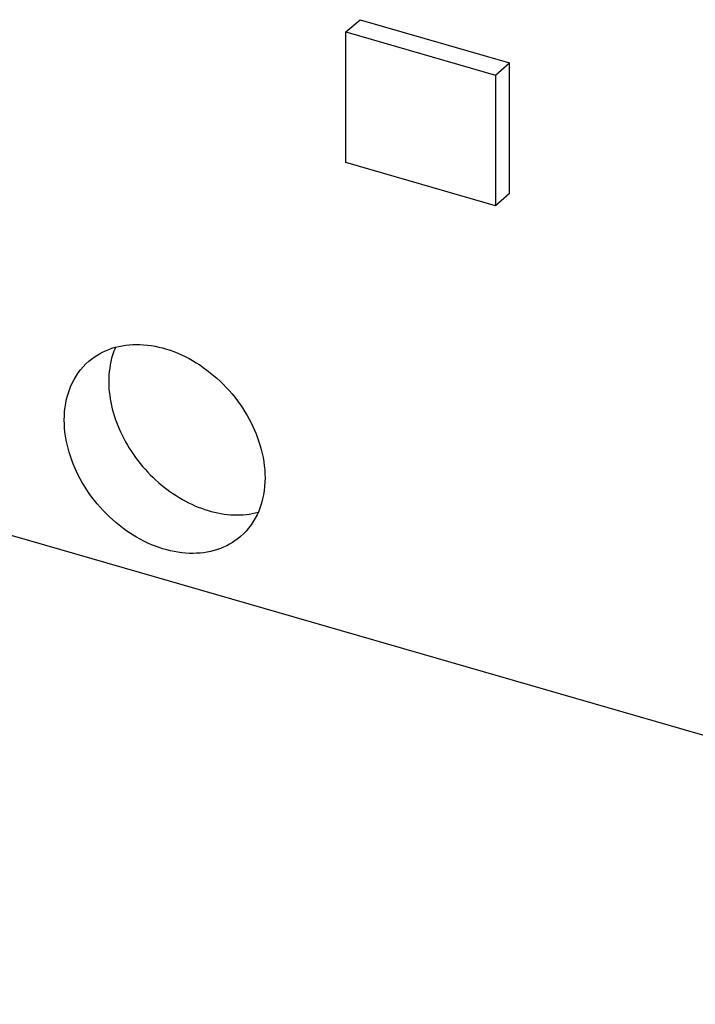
# Model space of a CAD drawing. Header units: millimetres. Extents: x 0 to 210, y 0 to 297.
# Tile 12 of 17: x 117.25 to 123.51, y 229.88 to 239.01. Entities that reach past the tile are written whole.
import ezdxf

# ---------------------------------------------------------------- set-up
doc = ezdxf.new("R2010")
doc.units = ezdxf.units.MM
doc.header["$LTSCALE"] = 19.36
doc.layers.get('0').update_dxf_attribs({"linetype": 'CONTINUOUS'})

msp = doc.modelspace()

# ---------------------------------------------------------------- linework, layer by layer
at = {"color": 7, "linetype": 'Continuous'}
for p, q in [((120.27182, 238.89551), (120.40232, 239.00853)), ((120.40232, 239.00853), (121.78796, 238.60853)), ((120.27182, 238.89551), (121.65746, 238.49551)), ((120.27182, 237.68308), (120.27182, 238.89551)), ((121.65746, 238.49551), (121.78796, 238.60853)), ((121.78796, 237.3961), (121.78796, 238.60853)), ((121.65746, 238.49551), (121.65746, 237.28308)), ((132.23006, 229.87839), (104.95026, 237.75339)), ((121.65746, 237.28308), (120.27182, 237.68308)), ((121.78796, 237.3961), (121.65746, 237.28308))]:
    msp.add_line(p, q, dxfattribs=at)
for points, knots in [([(117.88641, 235.84094), (117.94838, 235.8946), (118.101, 235.97916), (118.36851, 236.01131), (118.65156, 235.95373), (118.92634, 235.81455), (119.17072, 235.60613), (119.42112, 235.27195), (119.52114, 234.96038), (119.52114, 234.75957)], [0, 0, 0, 0, 0.1046879, 0.2159879, 0.3373664, 0.4683534, 0.6054536, 0.7435218, 1, 1, 1, 1]), ([(118.1344, 235.97213), (118.12396, 235.94815), (118.08632, 235.8463), (118.07169, 235.73658), (118.07169, 235.65431)], [0, 0, 0, 0, 0.2412074, 1, 1, 1, 1]), ([(117.65919, 235.29707), (117.65919, 235.40168), (117.69314, 235.60601), (117.81342, 235.77773), (117.88641, 235.84094)], [0, 0, 0, 0, 0.520017, 1, 1, 1, 1]), ([(118.07169, 235.65431), (118.07169, 235.48319), (118.16915, 235.12684), (118.4501, 234.76629), (118.74579, 234.55405), (118.98494, 234.44946), (119.22656, 234.40633), (119.38479, 234.42225), (119.45738, 234.44192)], [0, 0, 0, 0, 0.2482807, 0.5153899, 0.6474206, 0.773297, 0.890878, 1, 1, 1, 1]), ([(119.29391, 234.2157), (119.23195, 234.16205), (119.07933, 234.07749), (118.81182, 234.04534), (118.52877, 234.10292), (118.25399, 234.2421), (118.00961, 234.45051), (117.7592, 234.7847), (117.65919, 235.09626), (117.65919, 235.29707)], [0, 0, 0, 0, 0.1046879, 0.2159879, 0.3373665, 0.4683535, 0.6054537, 0.7435219, 1, 1, 1, 1]), ([(119.52114, 234.75957), (119.52114, 234.65496), (119.48719, 234.45064), (119.36691, 234.27891), (119.29391, 234.2157)], [0, 0, 0, 0, 0.520017, 1, 1, 1, 1])]:
    msp.add_open_spline(points, degree=3, knots=knots, dxfattribs=at)

doc.saveas('drawing.dxf')
